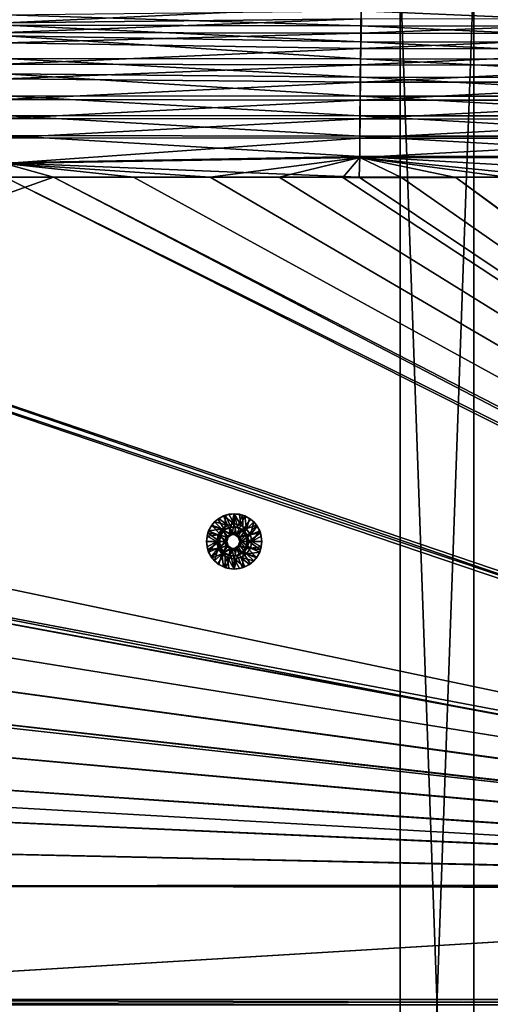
# Model space of a CAD drawing. Header units: metres. Extents: x -901 to 901, y -486 to 401.
# Tile 141 of 256: x -433 to -306, y -1 to 267. Entities that reach past the tile are written whole.
import ezdxf

# ---------------------------------------------------------------- set-up
doc = ezdxf.new("R2010")
doc.units = ezdxf.units.M

msp = doc.modelspace()

# ---------------------------------------------------------------- linework, layer by layer
at = {"layer": 'top0'}
for points in [[(-340.418884, 270.178894, -470.439423), (-436.740387, 270.364105, -468.727539), (-436.851135, 265.679199, -474.052582)], [(-340.497589, 266.703278, -474.515442), (-340.418884, 270.178894, -470.439423), (-436.851135, 265.679199, -474.052582)], [(-436.941589, 265.041138, -478.792328), (-436.885895, 267.807922, -476.166229), (-340.600128, 264.878418, -480.498047)], [(-436.885895, 267.807922, -476.166229), (-340.522736, 268.896362, -476.562286), (-340.600128, 264.878418, -480.498047)], [(-340.600128, 264.878418, -480.498047), (-340.522736, 268.896362, -476.562286), (-244.248611, 264.759766, -482.004822)], [(-340.522736, 268.896362, -476.562286), (-244.182816, 268.762939, -478.071625), (-244.248611, 264.759766, -482.004822)], [(-436.994354, 262.11969, -481.24527), (-436.941589, 265.041138, -478.792328), (-340.671661, 260.522583, -484.056396)], [(-436.941589, 265.041138, -478.792328), (-340.600128, 264.878418, -480.498047), (-340.671661, 260.522583, -484.056396)], [(-340.571289, 262.877625, -478.262878), (-340.497589, 266.703278, -474.515442), (-436.904175, 263.042816, -476.555054)], [(-340.497589, 266.703278, -474.515442), (-436.851135, 265.679199, -474.052582), (-436.904175, 263.042816, -476.555054)], [(-340.671661, 260.522583, -484.056396), (-340.600128, 264.878418, -480.498047), (-244.309448, 260.419617, -485.562805)], [(-340.600128, 264.878418, -480.498047), (-244.248611, 264.759766, -482.004822), (-244.309448, 260.419617, -485.562805)], [(-244.165955, 266.567017, -476.02774), (-340.497589, 266.703278, -474.515442), (-340.571289, 262.877625, -478.262878)], [(-244.228607, 262.755402, -479.772705), (-244.165955, 266.567017, -476.02774), (-340.571289, 262.877625, -478.262878)], [(-437.088409, 256.005157, -485.505524), (-436.994354, 262.11969, -481.24527), (-340.736786, 255.864273, -487.211304)], [(-436.994354, 262.11969, -481.24527), (-340.671661, 260.522583, -484.056396), (-340.736786, 255.864273, -487.211304)], [(-436.904175, 263.042816, -476.555054), (-436.954468, 260.259003, -478.892365), (-340.571289, 262.877625, -478.262878)], [(-436.954468, 260.259003, -478.892365), (-340.639374, 258.730255, -481.65094), (-340.571289, 262.877625, -478.262878)], [(-340.571289, 262.877625, -478.262878), (-340.639374, 258.730255, -481.65094), (-244.228607, 262.755402, -479.772705)], [(-340.639374, 258.730255, -481.65094), (-244.28653, 258.622986, -483.160431), (-244.228607, 262.755402, -479.772705)], [(-436.954468, 260.259003, -478.892365), (-437.043976, 254.439285, -482.94696), (-340.639374, 258.730255, -481.65094)], [(-340.736786, 255.864273, -487.211304), (-340.671661, 260.522583, -484.056396), (-244.364883, 255.777634, -488.719666)], [(-340.671661, 260.522583, -484.056396), (-244.309448, 260.419617, -485.562805), (-244.364883, 255.777634, -488.719666)], [(-437.043976, 254.439285, -482.94696), (-340.701385, 254.294876, -484.654846), (-340.639374, 258.730255, -481.65094)], [(-340.639374, 258.730255, -481.65094), (-340.701385, 254.294876, -484.654846), (-244.28653, 258.622986, -483.160431)], [(-340.701385, 254.294876, -484.654846), (-244.33931, 254.20314, -486.166229), (-244.28653, 258.622986, -483.160431)], [(-437.141937, 251.831802, -487.844757), (-437.088409, 256.005157, -485.505524), (-340.795013, 250.940292, -489.938324)], [(-437.043976, 254.439285, -482.94696), (-437.094971, 250.464966, -485.174622), (-340.701385, 254.294876, -484.654846)], [(-437.094971, 250.464966, -485.174622), (-340.756836, 249.606522, -487.251373), (-340.701385, 254.294876, -484.654846)], [(-437.088409, 256.005157, -485.505524), (-340.736786, 255.864273, -487.211304), (-340.795013, 250.940292, -489.938324)], [(-340.795013, 250.940292, -489.938324), (-340.736786, 255.864273, -487.211304), (-244.414459, 250.8703, -491.45105)], [(-340.701385, 254.294876, -484.654846), (-340.756836, 249.606522, -487.251373), (-244.33931, 254.20314, -486.166229)], [(-340.756836, 249.606522, -487.251373), (-244.38652, 249.53064, -488.766907), (-244.33931, 254.20314, -486.166229)], [(-340.736786, 255.864273, -487.211304), (-244.364883, 255.777634, -488.719666), (-244.414459, 250.8703, -491.45105)], [(-437.205383, 245.904312, -490.498169), (-437.141937, 251.831802, -487.844757), (-340.845825, 245.78743, -492.212982)], [(-437.141937, 251.831802, -487.844757), (-340.795013, 250.940292, -489.938324), (-340.845825, 245.78743, -492.212982)], [(-437.094971, 250.464966, -485.174622), (-437.155365, 244.822952, -487.700287), (-340.756836, 249.606522, -487.251373)], [(-437.155365, 244.822952, -487.700287), (-340.805206, 244.700256, -489.417206), (-340.756836, 249.606522, -487.251373)], [(-340.845825, 245.78743, -492.212982), (-340.795013, 250.940292, -489.938324), (-244.457764, 245.734116, -493.732574)], [(-340.756836, 249.606522, -487.251373), (-340.805206, 244.700256, -489.417206), (-244.38652, 249.53064, -488.766907)], [(-340.805206, 244.700256, -489.417206), (-244.42775, 244.640259, -490.93924), (-244.38652, 249.53064, -488.766907)], [(-340.795013, 250.940292, -489.938324), (-244.414459, 250.8703, -491.45105), (-244.457764, 245.734116, -493.732574)], [(-437.251465, 240.551544, -492.295929), (-437.205383, 245.904312, -490.498169), (-340.888763, 240.44519, -494.01355)], [(-437.205383, 245.904312, -490.498169), (-340.845825, 245.78743, -492.212982), (-340.888763, 240.44519, -494.01355)], [(-340.888763, 240.44519, -494.01355), (-340.845825, 245.78743, -492.212982), (-244.494415, 240.408295, -495.542542)], [(-340.845825, 245.78743, -492.212982), (-244.457764, 245.734116, -493.732574), (-244.494415, 240.408295, -495.542542)], [(-437.155365, 244.822952, -487.700287), (-437.199249, 239.72522, -489.412445), (-340.805206, 244.700256, -489.417206)], [(-437.199249, 239.72522, -489.412445), (-340.846069, 239.613663, -491.131592), (-340.805206, 244.700256, -489.417206)], [(-340.805206, 244.700256, -489.417206), (-340.846069, 239.613663, -491.131592), (-244.42775, 244.640259, -490.93924)], [(-340.846069, 239.613663, -491.131592), (-244.462646, 239.569305, -492.662598), (-244.42775, 244.640259, -490.93924)], [(-437.288696, 235.059128, -493.604736), (-437.251465, 240.551544, -492.295929), (-340.923492, 234.963837, -495.328735)], [(-437.251465, 240.551544, -492.295929), (-340.888763, 240.44519, -494.01355), (-340.923492, 234.963837, -495.328735)], [(-340.923492, 234.963837, -495.328735), (-340.888763, 240.44519, -494.01355), (-244.524124, 234.942719, -496.869629)], [(-340.888763, 240.44519, -494.01355), (-244.494415, 240.408295, -495.542542), (-244.524124, 234.942719, -496.869629)], [(-437.199249, 239.72522, -489.412445), (-437.234711, 234.495651, -490.6586), (-340.846069, 239.613663, -491.131592)], [(-437.234711, 234.495651, -490.6586), (-340.87915, 234.394623, -492.38385), (-340.846069, 239.613663, -491.131592)], [(-340.846069, 239.613663, -491.131592), (-340.87915, 234.394623, -492.38385), (-244.462646, 239.569305, -492.662598)], [(-340.87915, 234.394623, -492.38385), (-244.490936, 234.36528, -493.926178), (-244.462646, 239.569305, -492.662598)], [(-437.323761, 227.669739, -494.566437), (-437.288696, 235.059128, -493.604736), (-340.949799, 229.396317, -496.149994)], [(-437.288696, 235.059128, -493.604736), (-340.923492, 234.963837, -495.328735), (-340.949799, 229.396317, -496.149994)], [(-437.234711, 234.495651, -490.6586), (-437.268097, 227.462677, -491.574097), (-340.87915, 234.394623, -492.38385)], [(-437.268097, 227.462677, -491.574097), (-340.904205, 229.093552, -493.165802), (-340.87915, 234.394623, -492.38385)], [(-340.949799, 229.396317, -496.149994), (-340.923492, 234.963837, -495.328735), (-244.546692, 229.389984, -497.7052)], [(-340.923492, 234.963837, -495.328735), (-244.524124, 234.942719, -496.869629), (-244.546692, 229.389984, -497.7052)], [(-340.87915, 234.394623, -492.38385), (-340.904205, 229.093552, -493.165802), (-244.490936, 234.36528, -493.926178)], [(-340.904205, 229.093552, -493.165802), (-244.512421, 229.078262, -494.721771), (-244.490936, 234.36528, -493.926178)], [(-437.335358, 223.870071, -494.717072), (-437.323761, 227.669739, -494.566437), (-341.090759, 223.79567, -496.466583)], [(-437.323761, 227.669739, -494.566437), (-340.949799, 229.396317, -496.149994), (-341.090759, 223.79567, -496.466583)], [(-437.279114, 223.842056, -491.717743), (-423.970123, 223.826447, -491.966522), (-437.268097, 227.462677, -491.574097)], [(-437.268097, 227.462677, -491.574097), (-381.537445, 223.778259, -492.746674), (-340.904205, 229.093552, -493.165802)], [(-423.970123, 223.826447, -491.966522), (-402.263153, 223.800766, -492.368256), (-437.268097, 227.462677, -491.574097)], [(-437.268097, 227.462677, -491.574097), (-402.263153, 223.800766, -492.368256), (-381.537445, 223.778259, -492.746674)], [(-381.537445, 223.778259, -492.746674), (-362.761078, 223.761658, -493.084625), (-340.904205, 229.093552, -493.165802)], [(-340.904205, 229.093552, -493.165802), (-362.761078, 223.761658, -493.084625), (-345.556152, 223.751236, -493.389862)], [(-345.556152, 223.751236, -493.389862), (-329.631134, 223.746918, -493.668304), (-340.904205, 229.093552, -493.165802)], [(-341.090759, 223.79567, -496.466583), (-340.949799, 229.396317, -496.149994), (-244.761276, 223.802536, -498.037628)], [(-340.949799, 229.396317, -496.149994), (-244.546692, 229.389984, -497.7052), (-244.761276, 223.802536, -498.037628)], [(-329.631134, 223.746918, -493.668304), (-314.839111, 223.748489, -493.923187), (-340.904205, 229.093552, -493.165802)], [(-340.904205, 229.093552, -493.165802), (-314.839111, 223.748489, -493.923187), (-301.082428, 223.755539, -494.156799)], [(-301.082428, 223.755539, -494.156799), (-288.256195, 223.766754, -494.371063), (-340.904205, 229.093552, -493.165802)], [(-288.256195, 223.766754, -494.371063), (-244.512421, 229.078262, -494.721771), (-340.904205, 229.093552, -493.165802)], [(-520.393921, 188.45813, -493.390167), (-437.335358, 223.870071, -494.717072), (-62.849209, 35.558052, -503.495331)], [(-423.970123, 223.826447, -491.966522), (-437.279114, 223.842056, -491.717743), (-518.588135, 190.194046, -490.413635)], [(-518.588135, 190.194046, -490.413635), (-62.84177, 35.37413, -500.496002), (-423.970123, 223.826447, -491.966522)], [(-62.849209, 35.558052, -503.495331), (-437.335358, 223.870071, -494.717072), (-62.116249, 37.232742, -503.495331)], [(-437.335358, 223.870071, -494.717072), (-341.090759, 223.79567, -496.466583), (-62.116249, 37.232742, -503.495331)], [(-62.84177, 35.37413, -500.496002), (-62.038971, 37.179729, -500.496002), (-423.970123, 223.826447, -491.966522)], [(-423.970123, 223.826447, -491.966522), (-62.038971, 37.179729, -500.496002), (-402.263153, 223.800766, -492.368256)], [(-62.038971, 37.179729, -500.496002), (-381.537445, 223.778259, -492.746674), (-402.263153, 223.800766, -492.368256)], [(-362.761078, 223.761658, -493.084625), (-381.537445, 223.778259, -492.746674), (-62.038971, 37.179729, -500.496002)], [(-345.556152, 223.751236, -493.389862), (-362.761078, 223.761658, -493.084625), (-62.038971, 37.179729, -500.496002)], [(-62.038971, 37.179729, -500.496002), (-329.631134, 223.746918, -493.668304), (-345.556152, 223.751236, -493.389862)], [(-62.116249, 37.232742, -503.495331), (-341.090759, 223.79567, -496.466583), (-244.761276, 223.802536, -498.037628)], [(-314.839111, 223.748489, -493.923187), (-329.631134, 223.746918, -493.668304), (-62.038971, 37.179729, -500.496002)], [(-301.082428, 223.755539, -494.156799), (-314.839111, 223.748489, -493.923187), (-61.074459, 38.640835, -500.496002)], [(-61.074459, 38.640835, -500.496002), (-314.839111, 223.748489, -493.923187), (-62.038971, 37.179729, -500.496002)], [(-553.594482, 136.83017, -490.000427), (-63.258526, 33.780186, -500.496002), (-518.588135, 190.194046, -490.413635)], [(-518.588135, 190.194046, -490.413635), (-63.258526, 33.780186, -500.496002), (-62.84177, 35.37413, -500.496002)], [(-556.825012, 127.259506, -492.974121), (-520.393921, 188.45813, -493.390167), (-63.320282, 33.791721, -503.495331)], [(-63.320282, 33.791721, -503.495331), (-520.393921, 188.45813, -493.390167), (-62.849209, 35.558052, -503.495331)], [(-557.308105, 125.167221, -489.971375), (-63.263184, 33.760246, -500.495972), (-553.594482, 136.83017, -490.000427)], [(-553.594482, 136.83017, -490.000427), (-63.263184, 33.760246, -500.495972), (-63.258526, 33.780186, -500.496002)], [(-562.270081, 60.027832, -493.031525), (-556.825012, 127.259506, -492.974121), (-63.639893, 31.580099, -503.49292)], [(-63.639893, 31.580099, -503.49292), (-556.825012, 127.259506, -492.974121), (-63.320282, 33.791721, -503.495331)], [(-559.98407, 113.376183, -489.958313), (-63.32428, 33.484169, -500.495697), (-557.308105, 125.167221, -489.971375)], [(-557.308105, 125.167221, -489.971375), (-63.32428, 33.484169, -500.495697), (-63.263184, 33.760246, -500.495972)], [(-561.627441, 101.444748, -489.961151), (-63.32428, 33.484169, -500.495697), (-559.98407, 113.376183, -489.958313)], [(-562.22406, 89.514763, -489.979797), (-63.378803, 33.209328, -500.495422), (-561.627441, 101.444748, -489.961151)], [(-561.627441, 101.444748, -489.961151), (-63.378803, 33.209328, -500.495422), (-63.32428, 33.484169, -500.495697)], [(-562.22406, 89.514763, -489.979797), (-562.227051, 88.468025, -489.982208), (-63.426933, 32.935684, -500.495117)], [(-63.426933, 32.935684, -500.495117), (-562.227051, 88.468025, -489.982208), (-562.218018, 77.659081, -490.005096)], [(-63.378803, 33.209328, -500.495422), (-562.22406, 89.514763, -489.979797), (-63.426933, 32.935684, -500.495117)], [(-63.426933, 32.935684, -500.495117), (-562.218018, 77.659081, -490.005096), (-63.469139, 32.661133, -500.494812)], [(-562.218018, 77.659081, -490.005096), (-562.210327, 65.947968, -490.024506), (-63.469139, 32.661133, -500.494812)], [(-63.469139, 32.661133, -500.494812), (-562.210327, 65.947968, -490.024506), (-63.505154, 32.387917, -500.494507)], [(-562.210327, 65.947968, -490.024506), (-562.204956, 54.371548, -490.038177), (-63.505154, 32.387917, -500.494507)], [(-562.26355, 31.580099, -493.048248), (-562.270081, 60.027832, -493.031525), (-63.639893, 31.580099, -503.49292)], [(-63.505154, 32.387917, -500.494507), (-562.204956, 54.371548, -490.038177), (-63.535072, 32.116413, -500.494202)], [(-562.204956, 54.371548, -490.038177), (-562.201782, 42.919022, -490.046234), (-63.535072, 32.116413, -500.494202)], [(-63.535072, 32.116413, -500.494202), (-562.201782, 42.919022, -490.046234), (-63.558937, 31.84775, -500.493896)], [(-562.201782, 42.919022, -490.046234), (-562.200745, 31.580099, -490.04892), (-63.558937, 31.84775, -500.493896)], [(-562.26355, 0.734328, -493.048248), (-562.26355, 31.580099, -493.048248), (-63.660755, 30.845772, -503.492493)], [(-63.660755, 30.845772, -503.492493), (-562.26355, 31.580099, -493.048248), (-63.639893, 31.580099, -503.49292)], [(-63.660755, 0.734328, -503.492493), (-562.26355, 0.734328, -493.048248), (-63.660755, 30.845772, -503.492493)], [(-63.558937, 31.84775, -500.493896), (-562.200745, 31.580099, -490.04892), (-63.577065, 31.580099, -500.493591)], [(-63.597927, 30.845772, -500.493134), (-562.200745, 31.580099, -490.04892), (-562.200745, 0.734328, -490.04892)], [(-63.597927, 30.845772, -500.493134), (-63.577065, 31.580099, -500.493591), (-562.200745, 31.580099, -490.04892)], [(-63.597927, 0.734328, -500.493134), (-63.597927, 30.845772, -500.493134), (-562.200745, 0.734328, -490.04892)], [(-562.26355, -0.734328, -493.048248), (-562.26355, 0.734328, -493.048248), (-63.660755, -0.734328, -503.492493)], [(-562.26355, 0.734328, -493.048248), (-63.660755, 0.734328, -503.492493), (-63.660755, -0.734328, -503.492493)], [(-562.200745, 0.734328, -490.04892), (-562.200745, -0.734328, -490.04892), (-63.597927, 0.734328, -500.493134)], [(-562.200745, -0.734328, -490.04892), (-63.597927, -0.734328, -500.493134), (-63.597927, 0.734328, -500.493134)]]:
    msp.add_3dface(points, dxfattribs=at)
at = {"layer": 'top012'}
for points in [[(-309.990051, -280, -540), (-329.990051, -280, -540), (-309.990051, 280, -540)], [(-329.990051, -280, -540), (-329.990051, 280, -540), (-309.990051, 280, -540)], [(-329.990051, 280, -540), (-329.990051, -280, -540), (-329.990051, 280, -520)], [(-329.990051, -280, -540), (-329.990051, -280, -520), (-329.990051, 280, -520)], [(-329.990051, -280, -520), (-309.990051, -280, -520), (-329.990051, 280, -520)], [(-309.990051, -280, -520), (-309.990051, 280, -520), (-329.990051, 280, -520)], [(-309.990051, -280, -520), (-309.990051, -280, -540), (-309.990051, 280, -520)], [(-309.990051, -280, -540), (-309.990051, 280, -540), (-309.990051, 280, -520)]]:
    msp.add_3dface(points, dxfattribs=at)
at = {"layer": 'top0123421'}
for points in [[(-377.496063, 128.128601, -493.621918), (-381.068939, 129.409653, -493.547058), (-379.410065, 131.068893, -493.581818)], [(-381.068939, 129.409653, -493.547058), (-380.294312, 130.304565, -493.063202), (-379.410065, 131.068893, -493.581818)], [(-380.294312, 130.304565, -493.063202), (-379.15802, 131.237289, -493.087006), (-379.410065, 131.068893, -493.581818)], [(-376.789551, 129.392029, -492.136383), (-379.15802, 131.237289, -493.087006), (-380.294312, 130.304565, -493.063202)], [(-377.319763, 132.134186, -493.62561), (-377.496063, 128.128601, -493.621918), (-379.410065, 131.068893, -493.581818)], [(-379.410065, 131.068893, -493.581818), (-377.861664, 131.930359, -493.114136), (-377.319763, 132.134186, -493.62561)], [(-379.410065, 131.068893, -493.581818), (-379.15802, 131.237289, -493.087006), (-377.861664, 131.930359, -493.114136)], [(-379.15802, 131.237289, -493.087006), (-376.789551, 129.392029, -492.136383), (-377.861664, 131.930359, -493.114136)], [(-377.861664, 131.930359, -493.114136), (-376.455017, 132.357162, -493.143616), (-377.319763, 132.134186, -493.62561)], [(-377.861664, 131.930359, -493.114136), (-374.971222, 129.753784, -492.174469), (-376.455017, 132.357162, -493.143616)], [(-376.789551, 129.392029, -492.136383), (-374.971222, 129.753784, -492.174469), (-377.861664, 131.930359, -493.114136)], [(-375.892517, 128.900986, -493.655518), (-377.496063, 128.128601, -493.621918), (-377.319763, 132.134186, -493.62561)], [(-375.002655, 132.501266, -493.674133), (-375.892517, 128.900986, -493.655518), (-377.319763, 132.134186, -493.62561)], [(-377.319763, 132.134186, -493.62561), (-376.455017, 132.357162, -493.143616), (-375.002655, 132.501266, -493.674133)], [(-376.455017, 132.357162, -493.143616), (-374.992157, 132.501266, -493.174255), (-375.002655, 132.501266, -493.674133)], [(-374.971222, 129.753784, -492.174469), (-374.992157, 132.501266, -493.174255), (-376.455017, 132.357162, -493.143616)], [(-374.112762, 128.900986, -493.69278), (-375.892517, 128.900986, -493.655518), (-375.002655, 132.501266, -493.674133)], [(-372.685516, 132.134186, -493.722687), (-374.112762, 128.900986, -493.69278), (-375.002655, 132.501266, -493.674133)], [(-372.685516, 132.134186, -493.722687), (-375.002655, 132.501266, -493.674133), (-373.529327, 132.357162, -493.204895)], [(-373.529327, 132.357162, -493.204895), (-375.002655, 132.501266, -493.674133), (-374.992157, 132.501266, -493.174255)], [(-374.971222, 129.753784, -492.174469), (-373.152924, 129.392029, -492.212555), (-374.992157, 132.501266, -493.174255)], [(-373.152924, 129.392029, -492.212555), (-373.529327, 132.357162, -493.204895), (-374.992157, 132.501266, -493.174255)], [(-372.509216, 128.128601, -493.726379), (-374.112762, 128.900986, -493.69278), (-372.685516, 132.134186, -493.722687)], [(-372.122681, 131.930359, -493.234375), (-372.685516, 132.134186, -493.722687), (-373.529327, 132.357162, -493.204895)], [(-373.529327, 132.357162, -493.204895), (-373.152924, 129.392029, -492.212555), (-372.122681, 131.930359, -493.234375)], [(-373.152924, 129.392029, -492.212555), (-371.61142, 128.361801, -492.244843), (-372.122681, 131.930359, -493.234375)], [(-370.595215, 131.068893, -493.766479), (-372.509216, 128.128601, -493.726379), (-372.685516, 132.134186, -493.722687)], [(-370.595215, 131.068893, -493.766479), (-372.685516, 132.134186, -493.722687), (-372.122681, 131.930359, -493.234375)], [(-370.595215, 131.068893, -493.766479), (-368.93634, 129.409653, -493.801208), (-372.509216, 128.128601, -493.726379)], [(-370.826294, 131.237289, -493.261505), (-370.595215, 131.068893, -493.766479), (-372.122681, 131.930359, -493.234375)], [(-372.122681, 131.930359, -493.234375), (-371.61142, 128.361801, -492.244843), (-370.826294, 131.237289, -493.261505)], [(-371.61142, 128.361801, -492.244843), (-369.690033, 130.304565, -493.285309), (-370.826294, 131.237289, -493.261505)], [(-370.595215, 131.068893, -493.766479), (-370.826294, 131.237289, -493.261505), (-369.690033, 130.304565, -493.285309)], [(-368.93634, 129.409653, -493.801208), (-370.595215, 131.068893, -493.766479), (-369.690033, 130.304565, -493.285309)], [(-382.134003, 127.318893, -493.52475), (-381.068939, 129.409653, -493.547058), (-378.605713, 126.736801, -493.598663)], [(-381.919739, 127.871391, -493.029144), (-381.068939, 129.409653, -493.547058), (-382.134003, 127.318893, -493.52475)], [(-381.919739, 127.871391, -493.029144), (-381.226837, 129.168045, -493.043671), (-381.068939, 129.409653, -493.547058)], [(-381.919739, 127.871391, -493.029144), (-378.331024, 128.361801, -492.104095), (-381.226837, 129.168045, -493.043671)], [(-379.361023, 126.819977, -492.08252), (-378.331024, 128.361801, -492.104095), (-381.919739, 127.871391, -493.029144)], [(-381.226837, 129.168045, -493.043671), (-380.294312, 130.304565, -493.063202), (-381.068939, 129.409653, -493.547058)], [(-378.331024, 128.361801, -492.104095), (-380.294312, 130.304565, -493.063202), (-381.226837, 129.168045, -493.043671)], [(-378.605713, 126.736801, -493.598663), (-381.068939, 129.409653, -493.547058), (-377.496063, 128.128601, -493.621918)], [(-378.331024, 128.361801, -492.104095), (-376.789551, 129.392029, -492.136383), (-380.294312, 130.304565, -493.063202)], [(-378.331024, 128.361801, -492.104095), (-379.361023, 126.819977, -492.08252), (-376.588898, 126.176842, -492.140594)], [(-375.589142, 126.903381, -492.16153), (-376.789551, 129.392029, -492.136383), (-378.331024, 128.361801, -492.104095)], [(-375.589142, 126.903381, -492.16153), (-378.331024, 128.361801, -492.104095), (-376.588898, 126.176842, -492.140594)], [(-377.98819, 128.128601, -517.11676), (-376.384674, 128.900986, -517.15033), (-376.112701, 126.903381, -517.156067)], [(-375.892517, 128.900986, -493.655518), (-376.384674, 128.900986, -517.15033), (-377.98819, 128.128601, -517.11676)], [(-375.892517, 128.900986, -493.655518), (-377.98819, 128.128601, -517.11676), (-377.496063, 128.128601, -493.621918)], [(-374.971222, 129.753784, -492.174469), (-376.789551, 129.392029, -492.136383), (-375.589142, 126.903381, -492.16153)], [(-376.112701, 126.903381, -517.156067), (-376.384674, 128.900986, -517.15033), (-374.876892, 126.903381, -517.181946)], [(-376.384674, 128.900986, -517.15033), (-374.604889, 128.900986, -517.187622), (-374.876892, 126.903381, -517.181946)], [(-374.604889, 128.900986, -517.187622), (-376.384674, 128.900986, -517.15033), (-375.892517, 128.900986, -493.655518)], [(-374.112762, 128.900986, -493.69278), (-374.604889, 128.900986, -517.187622), (-375.892517, 128.900986, -493.655518)], [(-374.353333, 126.903381, -492.187408), (-374.971222, 129.753784, -492.174469), (-375.589142, 126.903381, -492.16153)], [(-374.353333, 126.903381, -492.187408), (-373.152924, 129.392029, -492.212555), (-374.971222, 129.753784, -492.174469)], [(-374.876892, 126.903381, -517.181946), (-374.604889, 128.900986, -517.187622), (-373.001373, 128.128601, -517.221191)], [(-373.001373, 128.128601, -517.221191), (-374.604889, 128.900986, -517.187622), (-372.509216, 128.128601, -493.726379)], [(-374.604889, 128.900986, -517.187622), (-374.112762, 128.900986, -493.69278), (-372.509216, 128.128601, -493.726379)], [(-371.61142, 128.361801, -492.244843), (-373.152924, 129.392029, -492.212555), (-374.353333, 126.903381, -492.187408)], [(-373.353546, 126.176842, -492.208344), (-371.61142, 128.361801, -492.244843), (-374.353333, 126.903381, -492.187408)], [(-370.581421, 126.819977, -492.266418), (-371.61142, 128.361801, -492.244843), (-373.353546, 126.176842, -492.208344)], [(-368.93634, 129.409653, -493.801208), (-371.399567, 126.736801, -493.749603), (-372.509216, 128.128601, -493.726379)], [(-371.61142, 128.361801, -492.244843), (-370.581421, 126.819977, -492.266418), (-369.690033, 130.304565, -493.285309)], [(-368.93634, 129.409653, -493.801208), (-367.871277, 127.318893, -493.823517), (-371.399567, 126.736801, -493.749603)], [(-370.581421, 126.819977, -492.266418), (-368.757507, 129.168045, -493.30484), (-369.690033, 130.304565, -493.285309)], [(-368.757507, 129.168045, -493.30484), (-370.581421, 126.819977, -492.266418), (-368.064606, 127.871391, -493.319366)], [(-368.93634, 129.409653, -493.801208), (-369.690033, 130.304565, -493.285309), (-368.757507, 129.168045, -493.30484)], [(-367.871277, 127.318893, -493.823517), (-368.93634, 129.409653, -493.801208), (-368.064606, 127.871391, -493.319366)], [(-368.064606, 127.871391, -493.319366), (-368.93634, 129.409653, -493.801208), (-368.757507, 129.168045, -493.30484)], [(-379.00177, 125.001266, -493.590363), (-382.502045, 125.001266, -493.567078), (-382.134003, 127.318893, -493.52475)], [(-382.346436, 126.464447, -493.020203), (-382.134003, 127.318893, -493.52475), (-382.502045, 125.001266, -493.567078)], [(-382.49054, 125.001266, -493.017181), (-382.346436, 126.464447, -493.020203), (-382.502045, 125.001266, -493.567078)], [(-382.49054, 125.001266, -493.017181), (-379.722717, 125.001266, -492.074951), (-382.346436, 126.464447, -493.020203)], [(-382.346436, 126.464447, -493.020203), (-381.919739, 127.871391, -493.029144), (-382.134003, 127.318893, -493.52475)], [(-382.346436, 126.464447, -493.020203), (-379.361023, 126.819977, -492.08252), (-381.919739, 127.871391, -493.029144)], [(-379.722717, 125.001266, -492.074951), (-379.361023, 126.819977, -492.08252), (-382.346436, 126.464447, -493.020203)], [(-379.00177, 125.001266, -493.590363), (-382.134003, 127.318893, -493.52475), (-378.605713, 126.736801, -493.598663)], [(-379.361023, 126.819977, -492.08252), (-379.722717, 125.001266, -492.074951), (-376.970795, 125.001266, -492.132599)], [(-377.494354, 125.001266, -517.127075), (-379.493927, 125.001266, -517.085205), (-379.09787, 126.736801, -517.093506)], [(-379.09787, 126.736801, -517.093506), (-379.493927, 125.001266, -517.085205), (-378.605713, 126.736801, -493.598663)], [(-378.605713, 126.736801, -493.598663), (-379.493927, 125.001266, -517.085205), (-379.00177, 125.001266, -493.590363)], [(-376.588898, 126.176842, -492.140594), (-379.361023, 126.819977, -492.08252), (-376.970795, 125.001266, -492.132599)], [(-379.09787, 126.736801, -517.093506), (-377.98819, 128.128601, -517.11676), (-377.112457, 126.176842, -517.135132)], [(-377.98819, 128.128601, -517.11676), (-379.09787, 126.736801, -517.093506), (-377.496063, 128.128601, -493.621918)], [(-377.496063, 128.128601, -493.621918), (-379.09787, 126.736801, -517.093506), (-378.605713, 126.736801, -493.598663)], [(-377.494354, 125.001266, -517.127075), (-379.09787, 126.736801, -517.093506), (-377.112457, 126.176842, -517.135132)], [(-377.112457, 126.176842, -517.135132), (-377.98819, 128.128601, -517.11676), (-376.112701, 126.903381, -517.156067)], [(-377.112457, 126.176842, -517.135132), (-376.970795, 125.001266, -492.132599), (-377.494354, 125.001266, -517.127075)], [(-376.112701, 126.903381, -517.156067), (-376.588898, 126.176842, -492.140594), (-377.112457, 126.176842, -517.135132)], [(-376.588898, 126.176842, -492.140594), (-376.970795, 125.001266, -492.132599), (-377.112457, 126.176842, -517.135132)], [(-376.112701, 126.903381, -517.156067), (-375.589142, 126.903381, -492.16153), (-376.588898, 126.176842, -492.140594)], [(-374.876892, 126.903381, -517.181946), (-374.353333, 126.903381, -492.187408), (-376.112701, 126.903381, -517.156067)], [(-374.353333, 126.903381, -492.187408), (-375.589142, 126.903381, -492.16153), (-376.112701, 126.903381, -517.156067)], [(-374.876892, 126.903381, -517.181946), (-373.001373, 128.128601, -517.221191), (-373.877106, 126.176842, -517.202881)], [(-374.353333, 126.903381, -492.187408), (-374.876892, 126.903381, -517.181946), (-373.877106, 126.176842, -517.202881)], [(-373.353546, 126.176842, -492.208344), (-374.353333, 126.903381, -492.187408), (-373.877106, 126.176842, -517.202881)], [(-373.001373, 128.128601, -517.221191), (-371.891693, 126.736801, -517.244446), (-373.877106, 126.176842, -517.202881)], [(-373.877106, 126.176842, -517.202881), (-371.891693, 126.736801, -517.244446), (-373.495239, 125.001266, -517.210876)], [(-373.353546, 126.176842, -492.208344), (-373.877106, 126.176842, -517.202881), (-373.495239, 125.001266, -517.210876)], [(-371.891693, 126.736801, -517.244446), (-371.495667, 125.001266, -517.252747), (-373.495239, 125.001266, -517.210876)], [(-372.97168, 125.001266, -492.21637), (-373.353546, 126.176842, -492.208344), (-373.495239, 125.001266, -517.210876)], [(-372.97168, 125.001266, -492.21637), (-370.581421, 126.819977, -492.266418), (-373.353546, 126.176842, -492.208344)], [(-371.891693, 126.736801, -517.244446), (-373.001373, 128.128601, -517.221191), (-371.399567, 126.736801, -493.749603)], [(-373.001373, 128.128601, -517.221191), (-372.509216, 128.128601, -493.726379), (-371.399567, 126.736801, -493.749603)], [(-370.219757, 125.001266, -492.273987), (-370.581421, 126.819977, -492.266418), (-372.97168, 125.001266, -492.21637)], [(-371.495667, 125.001266, -517.252747), (-371.891693, 126.736801, -517.244446), (-371.00351, 125.001266, -493.757904)], [(-371.891693, 126.736801, -517.244446), (-371.399567, 126.736801, -493.749603), (-371.00351, 125.001266, -493.757904)], [(-367.871277, 127.318893, -493.823517), (-371.00351, 125.001266, -493.757904), (-371.399567, 126.736801, -493.749603)], [(-367.871277, 127.318893, -493.823517), (-367.504272, 125.001266, -493.831207), (-371.00351, 125.001266, -493.757904)], [(-370.581421, 126.819977, -492.266418), (-370.219757, 125.001266, -492.273987), (-368.064606, 127.871391, -493.319366)], [(-368.064606, 127.871391, -493.319366), (-370.219757, 125.001266, -492.273987), (-367.637909, 126.464447, -493.328308)], [(-370.219757, 125.001266, -492.273987), (-367.493805, 125.001266, -493.331329), (-367.637909, 126.464447, -493.328308)], [(-367.637909, 126.464447, -493.328308), (-367.871277, 127.318893, -493.823517), (-368.064606, 127.871391, -493.319366)], [(-367.504272, 125.001266, -493.831207), (-367.871277, 127.318893, -493.823517), (-367.637909, 126.464447, -493.328308)], [(-367.493805, 125.001266, -493.331329), (-367.504272, 125.001266, -493.831207), (-367.637909, 126.464447, -493.328308)], [(-382.134003, 122.68364, -493.52475), (-382.502045, 125.001266, -493.567078), (-379.00177, 125.001266, -493.590363)], [(-382.49054, 125.001266, -493.017181), (-382.502045, 125.001266, -493.567078), (-382.346436, 123.538094, -493.020203)], [(-382.502045, 125.001266, -493.567078), (-382.134003, 122.68364, -493.52475), (-382.346436, 123.538094, -493.020203)], [(-379.722717, 125.001266, -492.074951), (-382.49054, 125.001266, -493.017181), (-382.346436, 123.538094, -493.020203)], [(-381.919739, 122.131142, -493.029144), (-379.722717, 125.001266, -492.074951), (-382.346436, 123.538094, -493.020203)], [(-382.346436, 123.538094, -493.020203), (-382.134003, 122.68364, -493.52475), (-381.919739, 122.131142, -493.029144)], [(-378.605713, 123.265732, -493.598663), (-382.134003, 122.68364, -493.52475), (-379.00177, 125.001266, -493.590363)], [(-381.068939, 120.59288, -493.547058), (-382.134003, 122.68364, -493.52475), (-378.605713, 123.265732, -493.598663)], [(-379.361023, 123.182556, -492.08252), (-379.722717, 125.001266, -492.074951), (-381.919739, 122.131142, -493.029144)], [(-381.226837, 120.834488, -493.043671), (-379.361023, 123.182556, -492.08252), (-381.919739, 122.131142, -493.029144)], [(-379.361023, 123.182556, -492.08252), (-381.226837, 120.834488, -493.043671), (-380.294312, 119.697968, -493.063202)], [(-377.496063, 121.87394, -493.621918), (-381.068939, 120.59288, -493.547058), (-378.605713, 123.265732, -493.598663)], [(-378.331024, 121.640724, -492.104095), (-379.361023, 123.182556, -492.08252), (-380.294312, 119.697968, -493.063202)], [(-376.970795, 125.001266, -492.132599), (-379.722717, 125.001266, -492.074951), (-379.361023, 123.182556, -492.08252)], [(-379.09787, 123.265732, -517.093506), (-379.493927, 125.001266, -517.085205), (-377.494354, 125.001266, -517.127075)], [(-379.09787, 123.265732, -517.093506), (-379.00177, 125.001266, -493.590363), (-379.493927, 125.001266, -517.085205)], [(-376.970795, 125.001266, -492.132599), (-379.361023, 123.182556, -492.08252), (-376.588898, 123.825699, -492.140594)], [(-379.361023, 123.182556, -492.08252), (-378.331024, 121.640724, -492.104095), (-376.588898, 123.825699, -492.140594)], [(-377.112457, 123.825699, -517.135132), (-379.09787, 123.265732, -517.093506), (-377.494354, 125.001266, -517.127075)], [(-378.605713, 123.265732, -493.598663), (-379.00177, 125.001266, -493.590363), (-379.09787, 123.265732, -517.093506)], [(-377.98819, 121.87394, -517.11676), (-379.09787, 123.265732, -517.093506), (-377.112457, 123.825699, -517.135132)], [(-377.98819, 121.87394, -517.11676), (-378.605713, 123.265732, -493.598663), (-379.09787, 123.265732, -517.093506)], [(-377.496063, 121.87394, -493.621918), (-378.605713, 123.265732, -493.598663), (-377.98819, 121.87394, -517.11676)], [(-376.588898, 123.825699, -492.140594), (-378.331024, 121.640724, -492.104095), (-375.589142, 123.099152, -492.16153)], [(-378.331024, 121.640724, -492.104095), (-376.789551, 120.610512, -492.136383), (-375.589142, 123.099152, -492.16153)], [(-376.112701, 123.099152, -517.156067), (-377.98819, 121.87394, -517.11676), (-377.112457, 123.825699, -517.135132)], [(-376.384674, 121.101555, -517.15033), (-377.98819, 121.87394, -517.11676), (-376.112701, 123.099152, -517.156067)], [(-377.112457, 123.825699, -517.135132), (-377.494354, 125.001266, -517.127075), (-376.588898, 123.825699, -492.140594)], [(-376.588898, 123.825699, -492.140594), (-377.494354, 125.001266, -517.127075), (-376.970795, 125.001266, -492.132599)], [(-375.589142, 123.099152, -492.16153), (-376.112701, 123.099152, -517.156067), (-377.112457, 123.825699, -517.135132)], [(-375.589142, 123.099152, -492.16153), (-377.112457, 123.825699, -517.135132), (-376.588898, 123.825699, -492.140594)], [(-375.589142, 123.099152, -492.16153), (-376.789551, 120.610512, -492.136383), (-374.971222, 120.248749, -492.174469)], [(-374.876892, 123.099152, -517.181946), (-374.604889, 121.101555, -517.187622), (-376.384674, 121.101555, -517.15033)], [(-374.876892, 123.099152, -517.181946), (-376.384674, 121.101555, -517.15033), (-376.112701, 123.099152, -517.156067)], [(-374.876892, 123.099152, -517.181946), (-376.112701, 123.099152, -517.156067), (-375.589142, 123.099152, -492.16153)], [(-375.589142, 123.099152, -492.16153), (-374.971222, 120.248749, -492.174469), (-374.353333, 123.099152, -492.187408)], [(-374.353333, 123.099152, -492.187408), (-374.876892, 123.099152, -517.181946), (-375.589142, 123.099152, -492.16153)], [(-374.971222, 120.248749, -492.174469), (-373.152924, 120.610512, -492.212555), (-374.353333, 123.099152, -492.187408)], [(-373.877106, 123.825699, -517.202881), (-373.001373, 121.87394, -517.221191), (-374.876892, 123.099152, -517.181946)], [(-373.877106, 123.825699, -517.202881), (-374.876892, 123.099152, -517.181946), (-373.353546, 123.825699, -492.208344)], [(-374.876892, 123.099152, -517.181946), (-374.353333, 123.099152, -492.187408), (-373.353546, 123.825699, -492.208344)], [(-373.001373, 121.87394, -517.221191), (-374.604889, 121.101555, -517.187622), (-374.876892, 123.099152, -517.181946)], [(-374.353333, 123.099152, -492.187408), (-371.61142, 121.640724, -492.244843), (-373.353546, 123.825699, -492.208344)], [(-374.353333, 123.099152, -492.187408), (-373.152924, 120.610512, -492.212555), (-371.61142, 121.640724, -492.244843)], [(-373.495239, 125.001266, -517.210876), (-371.891693, 123.265732, -517.244446), (-373.877106, 123.825699, -517.202881)], [(-373.495239, 125.001266, -517.210876), (-373.877106, 123.825699, -517.202881), (-372.97168, 125.001266, -492.21637)], [(-373.877106, 123.825699, -517.202881), (-373.353546, 123.825699, -492.208344), (-372.97168, 125.001266, -492.21637)], [(-371.891693, 123.265732, -517.244446), (-373.001373, 121.87394, -517.221191), (-373.877106, 123.825699, -517.202881)], [(-371.495667, 125.001266, -517.252747), (-371.891693, 123.265732, -517.244446), (-373.495239, 125.001266, -517.210876)], [(-373.353546, 123.825699, -492.208344), (-370.581421, 123.182556, -492.266418), (-372.97168, 125.001266, -492.21637)], [(-371.61142, 121.640724, -492.244843), (-370.581421, 123.182556, -492.266418), (-373.353546, 123.825699, -492.208344)], [(-372.509216, 121.87394, -493.726379), (-373.001373, 121.87394, -517.221191), (-371.891693, 123.265732, -517.244446)], [(-370.581421, 123.182556, -492.266418), (-370.219757, 125.001266, -492.273987), (-372.97168, 125.001266, -492.21637)], [(-371.399567, 123.265732, -493.749603), (-368.93634, 120.59288, -493.801208), (-372.509216, 121.87394, -493.726379)], [(-371.399567, 123.265732, -493.749603), (-372.509216, 121.87394, -493.726379), (-371.891693, 123.265732, -517.244446)], [(-371.399567, 123.265732, -493.749603), (-371.891693, 123.265732, -517.244446), (-371.495667, 125.001266, -517.252747)], [(-370.581421, 123.182556, -492.266418), (-371.61142, 121.640724, -492.244843), (-368.064606, 122.131142, -493.319366)], [(-371.00351, 125.001266, -493.757904), (-371.399567, 123.265732, -493.749603), (-371.495667, 125.001266, -517.252747)], [(-371.00351, 125.001266, -493.757904), (-367.871277, 122.68364, -493.823517), (-371.399567, 123.265732, -493.749603)], [(-367.871277, 122.68364, -493.823517), (-368.93634, 120.59288, -493.801208), (-371.399567, 123.265732, -493.749603)], [(-367.504272, 125.001266, -493.831207), (-367.871277, 122.68364, -493.823517), (-371.00351, 125.001266, -493.757904)], [(-370.219757, 125.001266, -492.273987), (-370.581421, 123.182556, -492.266418), (-367.637909, 123.538094, -493.328308)], [(-367.637909, 123.538094, -493.328308), (-370.581421, 123.182556, -492.266418), (-368.064606, 122.131142, -493.319366)], [(-367.493805, 125.001266, -493.331329), (-370.219757, 125.001266, -492.273987), (-367.637909, 123.538094, -493.328308)], [(-367.637909, 123.538094, -493.328308), (-368.064606, 122.131142, -493.319366), (-367.871277, 122.68364, -493.823517)], [(-367.637909, 123.538094, -493.328308), (-367.871277, 122.68364, -493.823517), (-367.504272, 125.001266, -493.831207)], [(-367.493805, 125.001266, -493.331329), (-367.637909, 123.538094, -493.328308), (-367.504272, 125.001266, -493.831207)], [(-382.134003, 122.68364, -493.52475), (-381.068939, 120.59288, -493.547058), (-381.919739, 122.131142, -493.029144)], [(-381.919739, 122.131142, -493.029144), (-381.068939, 120.59288, -493.547058), (-381.226837, 120.834488, -493.043671)], [(-381.068939, 120.59288, -493.547058), (-380.294312, 119.697968, -493.063202), (-381.226837, 120.834488, -493.043671)], [(-377.496063, 121.87394, -493.621918), (-379.410065, 118.93364, -493.581818), (-381.068939, 120.59288, -493.547058)], [(-381.068939, 120.59288, -493.547058), (-379.410065, 118.93364, -493.581818), (-380.294312, 119.697968, -493.063202)], [(-378.331024, 121.640724, -492.104095), (-380.294312, 119.697968, -493.063202), (-379.15802, 118.765244, -493.087006)], [(-377.319763, 117.868347, -493.62561), (-379.410065, 118.93364, -493.581818), (-377.496063, 121.87394, -493.621918)], [(-377.861664, 118.072174, -493.114136), (-378.331024, 121.640724, -492.104095), (-379.15802, 118.765244, -493.087006)], [(-376.789551, 120.610512, -492.136383), (-378.331024, 121.640724, -492.104095), (-377.861664, 118.072174, -493.114136)], [(-376.384674, 121.101555, -517.15033), (-377.496063, 121.87394, -493.621918), (-377.98819, 121.87394, -517.11676)], [(-376.455017, 117.645378, -493.143616), (-376.789551, 120.610512, -492.136383), (-377.861664, 118.072174, -493.114136)], [(-375.892517, 121.101555, -493.655518), (-377.319763, 117.868347, -493.62561), (-377.496063, 121.87394, -493.621918)], [(-376.384674, 121.101555, -517.15033), (-375.892517, 121.101555, -493.655518), (-377.496063, 121.87394, -493.621918)], [(-375.002655, 117.501266, -493.674133), (-377.319763, 117.868347, -493.62561), (-375.892517, 121.101555, -493.655518)], [(-374.971222, 120.248749, -492.174469), (-376.789551, 120.610512, -492.136383), (-374.992157, 117.501266, -493.174255)], [(-376.789551, 120.610512, -492.136383), (-376.455017, 117.645378, -493.143616), (-374.992157, 117.501266, -493.174255)], [(-374.604889, 121.101555, -517.187622), (-374.112762, 121.101555, -493.69278), (-376.384674, 121.101555, -517.15033)], [(-374.112762, 121.101555, -493.69278), (-375.892517, 121.101555, -493.655518), (-376.384674, 121.101555, -517.15033)], [(-374.112762, 121.101555, -493.69278), (-375.002655, 117.501266, -493.674133), (-375.892517, 121.101555, -493.655518)], [(-372.685516, 117.868347, -493.722687), (-375.002655, 117.501266, -493.674133), (-374.112762, 121.101555, -493.69278)], [(-374.971222, 120.248749, -492.174469), (-374.992157, 117.501266, -493.174255), (-373.529327, 117.645378, -493.204895)], [(-373.152924, 120.610512, -492.212555), (-374.971222, 120.248749, -492.174469), (-372.122681, 118.072174, -493.234375)], [(-372.122681, 118.072174, -493.234375), (-374.971222, 120.248749, -492.174469), (-373.529327, 117.645378, -493.204895)], [(-374.112762, 121.101555, -493.69278), (-374.604889, 121.101555, -517.187622), (-373.001373, 121.87394, -517.221191)], [(-372.509216, 121.87394, -493.726379), (-372.685516, 117.868347, -493.722687), (-374.112762, 121.101555, -493.69278)], [(-372.509216, 121.87394, -493.726379), (-374.112762, 121.101555, -493.69278), (-373.001373, 121.87394, -517.221191)], [(-371.61142, 121.640724, -492.244843), (-373.152924, 120.610512, -492.212555), (-369.690033, 119.697968, -493.285309)], [(-373.152924, 120.610512, -492.212555), (-370.826294, 118.765244, -493.261505), (-369.690033, 119.697968, -493.285309)], [(-370.826294, 118.765244, -493.261505), (-373.152924, 120.610512, -492.212555), (-372.122681, 118.072174, -493.234375)], [(-372.509216, 121.87394, -493.726379), (-370.595215, 118.93364, -493.766479), (-372.685516, 117.868347, -493.722687)], [(-368.93634, 120.59288, -493.801208), (-370.595215, 118.93364, -493.766479), (-372.509216, 121.87394, -493.726379)], [(-368.064606, 122.131142, -493.319366), (-371.61142, 121.640724, -492.244843), (-368.757507, 120.834488, -493.30484)], [(-371.61142, 121.640724, -492.244843), (-369.690033, 119.697968, -493.285309), (-368.757507, 120.834488, -493.30484)], [(-368.93634, 120.59288, -493.801208), (-369.690033, 119.697968, -493.285309), (-370.595215, 118.93364, -493.766479)], [(-368.757507, 120.834488, -493.30484), (-369.690033, 119.697968, -493.285309), (-368.93634, 120.59288, -493.801208)], [(-368.064606, 122.131142, -493.319366), (-368.93634, 120.59288, -493.801208), (-367.871277, 122.68364, -493.823517)], [(-368.064606, 122.131142, -493.319366), (-368.757507, 120.834488, -493.30484), (-368.93634, 120.59288, -493.801208)], [(-379.410065, 118.93364, -493.581818), (-379.15802, 118.765244, -493.087006), (-380.294312, 119.697968, -493.063202)], [(-379.15802, 118.765244, -493.087006), (-379.410065, 118.93364, -493.581818), (-377.861664, 118.072174, -493.114136)], [(-379.410065, 118.93364, -493.581818), (-377.319763, 117.868347, -493.62561), (-377.861664, 118.072174, -493.114136)], [(-377.861664, 118.072174, -493.114136), (-377.319763, 117.868347, -493.62561), (-376.455017, 117.645378, -493.143616)], [(-377.319763, 117.868347, -493.62561), (-375.002655, 117.501266, -493.674133), (-376.455017, 117.645378, -493.143616)], [(-376.455017, 117.645378, -493.143616), (-375.002655, 117.501266, -493.674133), (-374.992157, 117.501266, -493.174255)], [(-372.685516, 117.868347, -493.722687), (-373.529327, 117.645378, -493.204895), (-375.002655, 117.501266, -493.674133)], [(-373.529327, 117.645378, -493.204895), (-374.992157, 117.501266, -493.174255), (-375.002655, 117.501266, -493.674133)], [(-372.122681, 118.072174, -493.234375), (-373.529327, 117.645378, -493.204895), (-372.685516, 117.868347, -493.722687)], [(-370.595215, 118.93364, -493.766479), (-372.122681, 118.072174, -493.234375), (-372.685516, 117.868347, -493.722687)], [(-370.595215, 118.93364, -493.766479), (-370.826294, 118.765244, -493.261505), (-372.122681, 118.072174, -493.234375)], [(-369.690033, 119.697968, -493.285309), (-370.826294, 118.765244, -493.261505), (-370.595215, 118.93364, -493.766479)]]:
    msp.add_3dface(points, dxfattribs=at)

doc.saveas('drawing.dxf')
